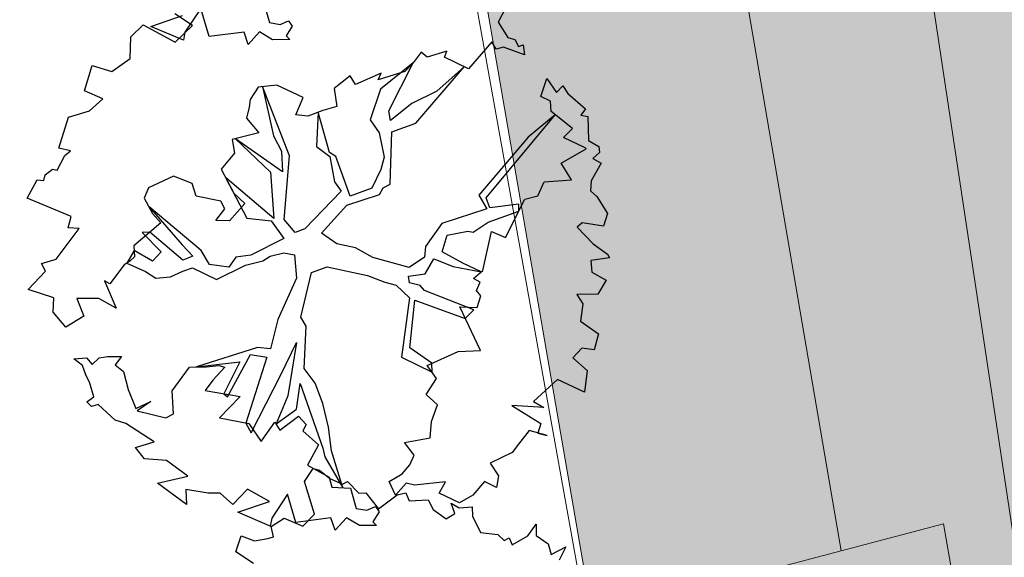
# Model space of a CAD drawing. Header units: metres. Extents: x 2643011 to 2643179, y 1217594 to 1217713.
# Tile 9 of 60: x 2643073.02 to 2643079.56, y 1217614.47 to 1217618.04. Entities that reach past the tile are written whole.
import ezdxf

# ---------------------------------------------------------------- set-up
doc = ezdxf.new("R2010")
doc.units = ezdxf.units.M
doc.linetypes.add('AUSGEZOGEN', pattern=[0])
for name, color, linetype in [('XR$1$_65373', 7, 'Continuous'), ('XR$1$_65386', 7, 'Continuous'), ('XR$1$_65388', 7, 'Continuous'), ('XR$1$_65398', 7, 'Continuous'), ('XR$1$_65411', 7, 'Continuous'), ('XR$1$_65414', 7, 'Continuous'), ('XR$1$_65415', 7, 'Continuous')]:
    doc.layers.add(name, color=color, linetype=linetype)

msp = doc.modelspace()

# ---------------------------------------------------------------- hatches: boundary and pattern name
at = {"layer": 'XR$1$_65414', "linetype": 'AUSGEZOGEN', "lineweight": 20, "true_color": 0xf0f0ea, "transparency": 33554687}
msp.add_hatch(color=7, dxfattribs=at).paths.add_polyline_path([(2643081.6477, 1217621.1675), (2643075.7518, 1217620.3071), (2643077.4969, 1217610.1762), (2643079.2023, 1217595.2555), (2643079.2621, 1217594.3871), (2643084.8482, 1217594.3871), (2643083.0601, 1217610.2331)])

# ---------------------------------------------------------------- linework, layer by layer
at = {"layer": 'XR$1$_65373', "color": 3, "linetype": 'AUSGEZOGEN', "lineweight": 20, "transparency": 33554687}
msp.add_line((2643069.9077, 1217652.4037), (2643077.7117, 1217608.9098), dxfattribs=at)
at = {"layer": 'XR$1$_65386', "color": 204, "linetype": 'AUSGEZOGEN', "lineweight": 20, "transparency": 33554687}
for p, q in [((2643079.1583, 1217614.6901), (2643077.7996, 1217614.3325)), ((2643079.4386, 1217613.1141), (2643079.1583, 1217614.6901))]:
    msp.add_line(p, q, dxfattribs=at)
at = {"layer": 'XR$1$_65388', "color": 6, "linetype": 'AUSGEZOGEN', "lineweight": 20, "transparency": 33554687}
msp.add_line((2643078.4797, 1217614.5111), (2643072.7707, 1217647.8452), dxfattribs=at)
at = {"layer": 'XR$1$_65398', "color": 250, "linetype": 'AUSGEZOGEN', "lineweight": -3, "transparency": 33554687}
for p, q in [((2643074.6415, 1217618.1587), (2643074.6805, 1217618.0233)), ((2643073.8941, 1217617.9978), (2643074.1045, 1217618.0701)), ((2643074.1704, 1217618.0033), (2643074.0532, 1217618.0821)), ((2643074.2245, 1217618.1179), (2643074.1198, 1217617.9593)), ((2643074.2798, 1217617.9309), (2643074.2245, 1217618.1179)), ((2643076.2472, 1217618.1148), (2643076.2015, 1217618.0258)), ((2643073.7608, 1217617.9279), (2643073.8427, 1217618.0097)), ((2643073.8427, 1217618.0097), (2643074.0548, 1217617.8945)), ((2643074.0548, 1217617.8945), (2643074.1704, 1217618.0033)), ((2643074.6805, 1217618.0233), (2643074.7516, 1217618.0114)), ((2643074.7516, 1217618.0114), (2643074.8079, 1217618.0364)), ((2643074.8331, 1217618.0003), (2643074.7918, 1217617.9353)), ((2643074.8079, 1217618.0364), (2643074.8331, 1217618.0003)), ((2643076.2015, 1217618.0258), (2643076.2654, 1217617.9252)), ((2643074.1093, 1217617.9059), (2643073.8941, 1217617.9978)), ((2643074.1198, 1217617.9593), (2643074.1093, 1217617.9059)), ((2643074.5126, 1217617.961), (2643074.2798, 1217617.9309)), ((2643074.5407, 1217617.8785), (2643074.5126, 1217617.961)), ((2643074.6159, 1217617.9614), (2643074.5407, 1217617.8785)), ((2643074.7019, 1217617.9095), (2643074.6159, 1217617.9614)), ((2643074.7918, 1217617.9353), (2643074.8155, 1217617.9107)), ((2643073.7559, 1217617.7848), (2643073.7608, 1217617.9279)), ((2643074.8155, 1217617.9107), (2643074.7019, 1217617.9095)), ((2643076.1579, 1217617.8947), (2643076.0035, 1217617.716)), ((2643076.1883, 1217617.8459), (2643076.1579, 1217617.8947)), ((2643076.2654, 1217617.9252), (2643076.3115, 1217617.9109)), ((2643076.3115, 1217617.9109), (2643076.3357, 1217617.865)), ((2643076.3357, 1217617.865), (2643076.3673, 1217617.8754)), ((2643076.3673, 1217617.8754), (2643076.3754, 1217617.8102)), ((2643075.6901, 1217617.8272), (2643075.6367, 1217617.7558)), ((2643075.7293, 1217617.7938), (2643075.6901, 1217617.8272)), ((2643075.8592, 1217617.8345), (2643075.7293, 1217617.7938)), ((2643075.8436, 1217617.7938), (2643075.8592, 1217617.8345)), ((2643076.235, 1217617.8597), (2643076.1883, 1217617.8459)), ((2643076.3754, 1217617.8102), (2643076.235, 1217617.8597)), ((2643073.452, 1217617.5705), (2643073.504, 1217617.7384)), ((2643073.504, 1217617.7384), (2643073.6332, 1217617.6985)), ((2643073.6332, 1217617.6985), (2643073.7559, 1217617.7848)), ((2643075.6367, 1217617.7558), (2643075.4198, 1217617.5812)), ((2643075.4743, 1217617.437), (2643075.6367, 1217617.7558)), ((2643075.6367, 1217617.7558), (2643075.5805, 1217617.6983)), ((2643076.0035, 1217617.716), (2643075.8436, 1217617.7938)), ((2643075.4243, 1217617.687), (2643075.2524, 1217617.6118)), ((2643075.5805, 1217617.6983), (2643075.4038, 1217617.6438)), ((2643075.4038, 1217617.6438), (2643075.4243, 1217617.687)), ((2643075.6539, 1217617.3541), (2643075.9744, 1217617.7302)), ((2643075.9744, 1217617.7302), (2643075.7941, 1217617.5685)), ((2643074.7313, 1217617.6073), (2643074.6063, 1217617.5954)), ((2643074.9041, 1217617.5255), (2643074.7313, 1217617.6073)), ((2643075.2175, 1217617.6691), (2643075.11, 1217617.5861)), ((2643075.2524, 1217617.6118), (2643075.2175, 1217617.6691)), ((2643076.4835, 1217617.5321), (2643076.5243, 1217617.6509)), ((2643076.5243, 1217617.6509), (2643076.588, 1217617.5594)), ((2643073.5736, 1217617.5157), (2643073.452, 1217617.5705)), ((2643074.6063, 1217617.5954), (2643074.5525, 1217617.513)), ((2643074.8147, 1217617.1386), (2643074.6356, 1217617.5982)), ((2643074.6356, 1217617.5982), (2643074.708, 1217617.2707)), ((2643075.11, 1217617.5861), (2643075.1296, 1217617.4668)), ((2643075.4198, 1217617.5812), (2643075.3497, 1217617.3775)), ((2643075.7941, 1217617.5685), (2643075.6278, 1217617.4855)), ((2643076.588, 1217617.5594), (2643076.6298, 1217617.6031)), ((2643076.6298, 1217617.6031), (2643076.6633, 1217617.5512)), ((2643076.6633, 1217617.5512), (2643076.7809, 1217617.4511)), ((2643073.4854, 1217617.4368), (2643073.5736, 1217617.5157)), ((2643074.5525, 1217617.513), (2643074.5468, 1217617.4622)), ((2643074.8571, 1217617.4096), (2643074.9041, 1217617.5255)), ((2643075.6278, 1217617.4855), (2643075.486, 1217617.3737)), ((2643076.5489, 1217617.5017), (2643076.4835, 1217617.5321)), ((2643076.5528, 1217617.4328), (2643076.5489, 1217617.5017)), ((2643073.3452, 1217617.3953), (2643073.4854, 1217617.4368)), ((2643074.5468, 1217617.4622), (2643074.5277, 1217617.3872)), ((2643075.0361, 1217617.4391), (2643074.9367, 1217617.4022)), ((2643075.0055, 1217617.4277), (2643074.9936, 1217617.2005)), ((2643075.0801, 1217617.1596), (2643075.0055, 1217617.4277)), ((2643075.1296, 1217617.4668), (2643075.0361, 1217617.4391)), ((2643075.486, 1217617.3737), (2643075.4743, 1217617.437)), ((2643076.1204, 1217616.8589), (2643076.5801, 1217617.4106)), ((2643076.5801, 1217617.4106), (2643076.3995, 1217617.2608)), ((2643076.6934, 1217617.3185), (2643076.5528, 1217617.4328)), ((2643076.7809, 1217617.4511), (2643076.7501, 1217617.4071)), ((2643073.2812, 1217617.1886), (2643073.3452, 1217617.3953)), ((2643074.5277, 1217617.3872), (2643074.611, 1217617.2906)), ((2643074.9367, 1217617.4022), (2643074.8571, 1217617.4096)), ((2643075.3497, 1217617.3775), (2643075.4108, 1217617.2908)), ((2643075.4944, 1217617.2963), (2643075.6539, 1217617.3541)), ((2643076.7501, 1217617.4071), (2643076.7973, 1217617.3996)), ((2643076.7973, 1217617.3996), (2643076.8002, 1217617.2389)), ((2643074.611, 1217617.2906), (2643074.4342, 1217617.2453)), ((2643075.4108, 1217617.2908), (2643075.4425, 1217617.1283)), ((2643075.4824, 1217616.9502), (2643075.4944, 1217617.2963)), ((2643076.6336, 1217617.2592), (2643076.6934, 1217617.3185)), ((2643074.4342, 1217617.2453), (2643074.449, 1217617.1558)), ((2643074.7687, 1217617.0325), (2643074.4552, 1217617.2507)), ((2643074.4552, 1217617.2507), (2643074.6888, 1217617.029)), ((2643074.708, 1217617.2707), (2643074.7615, 1217617.1692)), ((2643076.3995, 1217617.2608), (2643076.0723, 1217616.8768)), ((2643076.778, 1217617.1902), (2643076.6336, 1217617.2592)), ((2643076.8002, 1217617.2389), (2643076.8701, 1217617.2001)), ((2643073.3598, 1217617.1714), (2643073.2812, 1217617.1886)), ((2643073.322, 1217617.1406), (2643073.3598, 1217617.1714)), ((2643074.449, 1217617.1558), (2643074.3596, 1217617.05)), ((2643074.7615, 1217617.1692), (2643074.7687, 1217617.0325)), ((2643074.9936, 1217617.2005), (2643075.0831, 1217617.1334)), ((2643075.1222, 1217617.1324), (2643075.0801, 1217617.1596)), ((2643076.6195, 1217617.0896), (2643076.7861, 1217617.1836)), ((2643076.7861, 1217617.1836), (2643076.778, 1217617.1902)), ((2643076.8746, 1217617.1593), (2643076.8302, 1217617.1204)), ((2643076.8701, 1217617.2001), (2643076.8746, 1217617.1593)), ((2643073.2715, 1217617.043), (2643073.2956, 1217617.0881)), ((2643073.2956, 1217617.0881), (2643073.322, 1217617.1406)), ((2643074.7793, 1217616.7138), (2643074.8147, 1217617.1386)), ((2643075.0831, 1217617.1334), (2643075.113, 1217616.9654)), ((2643075.2177, 1217616.8693), (2643075.1222, 1217617.1324)), ((2643075.4425, 1217617.1283), (2643075.4204, 1217617.0472)), ((2643076.6885, 1217616.9793), (2643076.6195, 1217617.0896)), ((2643076.8853, 1217617.0892), (2643076.8176, 1217616.9717)), ((2643076.8302, 1217617.1204), (2643076.8853, 1217617.0892)), ((2643073.191, 1217617.0113), (2643073.2409, 1217617.0484)), ((2643073.2409, 1217617.0484), (2643073.2715, 1217617.043)), ((2643074.3596, 1217617.05), (2643074.4443, 1217616.8893)), ((2643074.6888, 1217617.029), (2643074.7107, 1217616.7209)), ((2643075.4204, 1217617.0472), (2643075.3619, 1217616.9237)), ((2643073.0715, 1217616.8572), (2643073.1373, 1217616.9784)), ((2643073.1373, 1217616.9784), (2643073.1826, 1217616.9745)), ((2643073.1826, 1217616.9745), (2643073.191, 1217617.0113)), ((2643074.0435, 1217617.0022), (2643073.8784, 1217616.9259)), ((2643074.1668, 1217616.9529), (2643074.0435, 1217617.0022)), ((2643074.1948, 1217616.8704), (2643074.1668, 1217616.9529)), ((2643074.7107, 1217616.7209), (2643074.3889, 1217616.9944)), ((2643074.3889, 1217616.9944), (2643074.5316, 1217616.7237)), ((2643075.113, 1217616.9654), (2643075.1571, 1217616.9022)), ((2643076.4641, 1217616.8718), (2643076.5073, 1217616.9656)), ((2643076.5073, 1217616.9656), (2643076.6885, 1217616.9793)), ((2643076.8176, 1217616.9717), (2643076.8141, 1217616.905)), ((2643073.8784, 1217616.9259), (2643073.8499, 1217616.8569)), ((2643074.4443, 1217616.8893), (2643074.5179, 1217616.82)), ((2643075.1571, 1217616.9022), (2643074.9157, 1217616.6514)), ((2643075.3619, 1217616.9237), (2643075.2177, 1217616.8693)), ((2643075.4112, 1217616.8802), (2643075.4364, 1217616.926)), ((2643075.4364, 1217616.926), (2643075.4824, 1217616.9502)), ((2643076.8141, 1217616.905), (2643076.8552, 1217616.868)), ((2643073.3631, 1217616.7346), (2643073.0715, 1217616.8572)), ((2643073.8499, 1217616.8569), (2643073.9034, 1217616.7554)), ((2643074.3575, 1217616.8373), (2643074.1948, 1217616.8704)), ((2643074.3842, 1217616.7865), (2643074.3575, 1217616.8373)), ((2643075.1952, 1217616.8096), (2643075.4112, 1217616.8802)), ((2643076.0723, 1217616.8768), (2643076.1262, 1217616.7863)), ((2643076.1451, 1217616.7916), (2643076.1204, 1217616.8589)), ((2643076.2483, 1217616.5958), (2643076.3784, 1217616.8498)), ((2643076.3784, 1217616.8498), (2643076.4641, 1217616.8718)), ((2643076.8552, 1217616.868), (2643076.9261, 1217616.7541)), ((2643074.2277, 1217616.5094), (2643073.8811, 1217616.7977)), ((2643073.8811, 1217616.7977), (2643074.1004, 1217616.5458)), ((2643074.3242, 1217616.707), (2643074.3842, 1217616.7865)), ((2643074.5179, 1217616.82), (2643074.4159, 1217616.706)), ((2643075.0275, 1217616.6238), (2643075.1952, 1217616.8096)), ((2643076.1262, 1217616.7863), (2643075.8259, 1217616.6881)), ((2643076.1343, 1217616.6978), (2643076.338, 1217616.7708)), ((2643076.3376, 1217616.8159), (2643076.1451, 1217616.7916)), ((2643076.338, 1217616.7708), (2643076.3376, 1217616.8159)), ((2643073.344, 1217616.6596), (2643073.3631, 1217616.7346)), ((2643073.9586, 1217616.6918), (2643073.7798, 1217616.5389)), ((2643073.9034, 1217616.7554), (2643073.9586, 1217616.6918)), ((2643074.4159, 1217616.706), (2643074.3242, 1217616.707)), ((2643074.5316, 1217616.7237), (2643074.6921, 1217616.7064)), ((2643074.6921, 1217616.7064), (2643074.7759, 1217616.5885)), ((2643074.852, 1217616.6286), (2643074.7793, 1217616.7138)), ((2643076.0355, 1217616.6303), (2643076.1343, 1217616.6978)), ((2643076.7594, 1217616.6924), (2643076.7252, 1217616.6636)), ((2643076.9011, 1217616.6698), (2643076.7594, 1217616.6924)), ((2643076.9261, 1217616.7541), (2643076.9011, 1217616.6698)), ((2643073.2642, 1217616.4507), (2643073.4162, 1217616.6544)), ((2643073.4162, 1217616.6544), (2643073.344, 1217616.6596)), ((2643073.8869, 1217616.6305), (2643073.8365, 1217616.6275)), ((2643073.8365, 1217616.6275), (2643073.9627, 1217616.4994)), ((2643074.1056, 1217616.4451), (2643073.8869, 1217616.6305)), ((2643074.9157, 1217616.6514), (2643074.852, 1217616.6286)), ((2643075.8259, 1217616.6881), (2643075.7186, 1217616.5343)), ((2643075.8624, 1217616.6101), (2643075.9993, 1217616.6375)), ((2643075.9993, 1217616.6375), (2643076.0355, 1217616.6303)), ((2643076.0984, 1217616.3763), (2643076.157, 1217616.6342)), ((2643076.157, 1217616.6342), (2643076.2483, 1217616.5958)), ((2643076.7252, 1217616.6636), (2643076.8327, 1217616.5535)), ((2643074.7759, 1217616.5885), (2643074.5577, 1217616.4781)), ((2643075.1298, 1217616.5527), (2643075.0275, 1217616.6238)), ((2643075.8281, 1217616.4994), (2643075.8624, 1217616.6101)), ((2643073.7822, 1217616.5088), (2643073.733, 1217616.4244)), ((2643073.7798, 1217616.5389), (2643073.7856, 1217616.4663)), ((2643073.9048, 1217616.4365), (2643073.7822, 1217616.5088)), ((2643073.9627, 1217616.4994), (2643073.9048, 1217616.4365)), ((2643074.1004, 1217616.5458), (2643074.1729, 1217616.4698)), ((2643074.2835, 1217616.4153), (2643074.2277, 1217616.5094)), ((2643075.252, 1217616.526), (2643075.1298, 1217616.5527)), ((2643075.3676, 1217616.4619), (2643075.252, 1217616.526)), ((2643075.7186, 1217616.5343), (2643075.7122, 1217616.4645)), ((2643075.9648, 1217616.4247), (2643075.8281, 1217616.4994)), ((2643076.8327, 1217616.5535), (2643076.9277, 1217616.4846)), ((2643073.167, 1217616.4211), (2643073.2642, 1217616.4507)), ((2643073.7526, 1217616.4381), (2643073.7165, 1217616.4128)), ((2643073.7856, 1217616.4663), (2643073.7526, 1217616.4381)), ((2643074.1729, 1217616.4698), (2643074.1056, 1217616.4451)), ((2643074.4572, 1217616.4637), (2643074.4122, 1217616.3967)), ((2643074.5577, 1217616.4781), (2643074.4572, 1217616.4637)), ((2643074.5231, 1217616.4119), (2643074.6379, 1217616.4401)), ((2643074.6379, 1217616.4401), (2643074.6868, 1217616.4705)), ((2643074.6868, 1217616.4705), (2643074.7774, 1217616.492)), ((2643074.7774, 1217616.492), (2643074.8485, 1217616.4801)), ((2643074.8485, 1217616.4801), (2643074.861, 1217616.3245)), ((2643075.6086, 1217616.3944), (2643075.3676, 1217616.4619)), ((2643075.7122, 1217616.4645), (2643075.6086, 1217616.3944)), ((2643075.7164, 1217616.354), (2643075.7723, 1217616.453)), ((2643075.7723, 1217616.453), (2643075.9011, 1217616.402)), ((2643076.9411, 1217616.4593), (2643076.8162, 1217616.4413)), ((2643076.8162, 1217616.4413), (2643076.8239, 1217616.3651)), ((2643076.9277, 1217616.4846), (2643076.9411, 1217616.4593)), ((2643073.0785, 1217616.2494), (2643073.1938, 1217616.3704)), ((2643073.1938, 1217616.3704), (2643073.167, 1217616.4211)), ((2643073.7165, 1217616.4128), (2643073.6209, 1217616.2867)), ((2643073.733, 1217616.4244), (2643073.8586, 1217616.3689)), ((2643073.8586, 1217616.3689), (2643073.9256, 1217616.3239)), ((2643074.0244, 1217616.3327), (2643074.1067, 1217616.3699)), ((2643074.1067, 1217616.3699), (2643074.1703, 1217616.3927)), ((2643074.1703, 1217616.3927), (2643074.3303, 1217616.3149)), ((2643074.4122, 1217616.3967), (2643074.2835, 1217616.4153)), ((2643074.3303, 1217616.3149), (2643074.5231, 1217616.4119)), ((2643074.9604, 1217616.3615), (2643075.0641, 1217616.3992)), ((2643075.0641, 1217616.3992), (2643075.3336, 1217616.3421)), ((2643075.9011, 1217616.402), (2643076.0877, 1217616.367)), ((2643076.0877, 1217616.367), (2643075.9648, 1217616.4247)), ((2643076.0361, 1217616.3218), (2643076.0984, 1217616.3763)), ((2643076.8239, 1217616.3651), (2643076.9174, 1217616.3109)), ((2643073.6209, 1217616.2867), (2643073.5844, 1217616.3061)), ((2643073.5844, 1217616.3061), (2643073.6629, 1217616.1251)), ((2643073.9256, 1217616.3239), (2643074.0244, 1217616.3327)), ((2643074.861, 1217616.3245), (2643074.7362, 1217616.0487)), ((2643074.8898, 1217616.0649), (2643074.9604, 1217616.3615)), ((2643075.3336, 1217616.3421), (2643075.4475, 1217616.2987)), ((2643075.4475, 1217616.2987), (2643075.5231, 1217616.2783)), ((2643075.6055, 1217616.3388), (2643075.7164, 1217616.354)), ((2643075.6126, 1217616.2931), (2643075.6055, 1217616.3388)), ((2643076.0812, 1217616.2977), (2643076.0361, 1217616.3218)), ((2643076.9174, 1217616.3109), (2643076.8632, 1217616.2174)), ((2643073.2483, 1217616.1938), (2643073.0785, 1217616.2494)), ((2643075.5231, 1217616.2783), (2643075.6105, 1217616.1947)), ((2643075.6821, 1217616.2757), (2643075.6126, 1217616.2931)), ((2643075.7103, 1217616.2427), (2643075.6821, 1217616.2757)), ((2643076.0381, 1217616.1129), (2643075.7103, 1217616.2427)), ((2643076.0567, 1217616.2416), (2643076.0812, 1217616.2977)), ((2643076.0856, 1217616.2074), (2643076.0567, 1217616.2416)), ((2643073.2443, 1217616.099), (2643073.2483, 1217616.1938)), ((2643073.5484, 1217616.1899), (2643073.4024, 1217616.1885)), ((2643073.4024, 1217616.1885), (2643073.4483, 1217616.0722)), ((2643073.6629, 1217616.1251), (2643073.5484, 1217616.1899)), ((2643075.6105, 1217616.1947), (2643075.5591, 1217615.8001)), ((2643075.6134, 1217615.8611), (2643075.6475, 1217616.1771)), ((2643075.6475, 1217616.1771), (2643075.9818, 1217616.0567)), ((2643076.0616, 1217616.1299), (2643076.0856, 1217616.2074)), ((2643076.8632, 1217616.2174), (2643076.7239, 1217616.215)), ((2643076.7239, 1217616.215), (2643076.7625, 1217616.1536)), ((2643076.0824, 1217615.8444), (2643075.9454, 1217616.1335)), ((2643075.9454, 1217616.1335), (2643076.0616, 1217616.1299)), ((2643075.9818, 1217616.0567), (2643076.0381, 1217616.1129)), ((2643076.7625, 1217616.1536), (2643076.7479, 1217616.0378)), ((2643073.3295, 1217615.9988), (2643073.2443, 1217616.099)), ((2643073.4483, 1217616.0722), (2643073.3295, 1217615.9988)), ((2643074.7362, 1217616.0487), (2643074.6873, 1217615.8546)), ((2643074.9253, 1217616.0064), (2643074.8898, 1217616.0649)), ((2643076.7479, 1217616.0378), (2643076.867, 1217615.9554)), ((2643074.9119, 1217615.7244), (2643074.9253, 1217616.0064)), ((2643076.867, 1217615.9554), (2643076.8376, 1217615.8472)), ((2643074.6009, 1217615.8631), (2643074.1972, 1217615.7341)), ((2643074.6873, 1217615.8546), (2643074.6009, 1217615.8631)), ((2643074.7587, 1217615.6869), (2643074.8599, 1217615.8962)), ((2643074.8599, 1217615.8962), (2643074.8028, 1217615.5418)), ((2643075.7592, 1217615.7604), (2643075.6134, 1217615.8611)), ((2643075.9353, 1217615.8363), (2643076.0824, 1217615.8444)), ((2643076.7561, 1217615.8583), (2643076.6969, 1217615.7947)), ((2643076.8376, 1217615.8472), (2643076.7561, 1217615.8583)), ((2643073.3817, 1217615.7885), (2643073.4653, 1217615.794)), ((2643073.4383, 1217615.7427), (2643073.3817, 1217615.7885)), ((2643073.4653, 1217615.794), (2643073.5042, 1217615.7496)), ((2643073.5042, 1217615.7496), (2643073.5508, 1217615.7958)), ((2643073.5508, 1217615.7958), (2643073.6056, 1217615.8031)), ((2643073.6056, 1217615.8031), (2643073.6979, 1217615.8039)), ((2643073.6979, 1217615.8039), (2643073.6557, 1217615.7492)), ((2643074.4015, 1217615.5356), (2643074.5555, 1217615.8175)), ((2643074.6628, 1217615.7984), (2643074.5236, 1217615.3611)), ((2643074.5555, 1217615.8175), (2643074.6628, 1217615.7984)), ((2643075.5591, 1217615.8001), (2643075.7623, 1217615.6985)), ((2643075.729, 1217615.7445), (2643075.9353, 1217615.8363)), ((2643076.6969, 1217615.7947), (2643076.791, 1217615.71)), ((2643073.4636, 1217615.6742), (2643073.4383, 1217615.7427)), ((2643073.6557, 1217615.7492), (2643073.7123, 1217615.7034)), ((2643074.0346, 1217615.5753), (2643074.1503, 1217615.7336)), ((2643074.1503, 1217615.7336), (2643074.264, 1217615.7348)), ((2643074.1972, 1217615.7341), (2643074.4838, 1217615.7689)), ((2643074.264, 1217615.7348), (2643074.3456, 1217615.7439)), ((2643074.3844, 1217615.7319), (2643074.3044, 1217615.6465)), ((2643074.3456, 1217615.7439), (2643074.3844, 1217615.7319)), ((2643074.4838, 1217615.7689), (2643074.3778, 1217615.556)), ((2643074.9848, 1217615.627), (2643074.9119, 1217615.7244)), ((2643075.7913, 1217615.6584), (2643075.729, 1217615.7445)), ((2643075.7623, 1217615.6985), (2643075.7592, 1217615.7604)), ((2643076.791, 1217615.71), (2643076.7746, 1217615.5654)), ((2643073.4859, 1217615.6319), (2643073.4636, 1217615.6742)), ((2643073.7123, 1217615.7034), (2643073.743, 1217615.5837)), ((2643074.3044, 1217615.6465), (2643074.2545, 1217615.577)), ((2643074.5606, 1217615.2952), (2643074.7587, 1217615.6869)), ((2643075.7227, 1217615.5513), (2643075.7913, 1217615.6584)), ((2643076.5956, 1217615.6501), (2643076.4344, 1217615.5049)), ((2643076.7746, 1217615.5654), (2643076.5956, 1217615.6501)), ((2643073.5155, 1217615.5348), (2643073.4859, 1217615.6319)), ((2643073.743, 1217615.5837), (2643073.7933, 1217615.4589)), ((2643074.8603, 1217615.4532), (2643074.8847, 1217615.6236)), ((2643074.8847, 1217615.6236), (2643075.0351, 1217615.1949)), ((2643075.0348, 1217615.4912), (2643074.9848, 1217615.627)), ((2643073.4673, 1217615.5032), (2643073.5155, 1217615.5348)), ((2643074.044, 1217615.4227), (2643074.0346, 1217615.5753)), ((2643074.2545, 1217615.577), (2643074.487, 1217615.5374)), ((2643074.487, 1217615.5374), (2643074.3501, 1217615.3957)), ((2643074.3778, 1217615.556), (2643074.4015, 1217615.5356)), ((2643074.8028, 1217615.5418), (2643074.7248, 1217615.3549)), ((2643075.7976, 1217615.4826), (2643075.7227, 1217615.5513)), ((2643073.4991, 1217615.4721), (2643073.4673, 1217615.5032)), ((2643073.5423, 1217615.484), (2643073.4991, 1217615.4721)), ((2643073.6557, 1217615.3801), (2643073.5423, 1217615.484)), ((2643073.7933, 1217615.4589), (2643073.8925, 1217615.505)), ((2643073.8925, 1217615.505), (2643073.8022, 1217615.442)), ((2643074.7248, 1217615.3549), (2643074.8603, 1217615.4532)), ((2643075.0743, 1217615.3344), (2643075.0348, 1217615.4912)), ((2643075.7578, 1217615.3705), (2643075.7976, 1217615.4826)), ((2643076.503, 1217615.4655), (2643076.2907, 1217615.4786)), ((2643076.2907, 1217615.4786), (2643076.484, 1217615.3581)), ((2643076.4344, 1217615.5049), (2643076.503, 1217615.4655)), ((2643073.8022, 1217615.442), (2643073.9933, 1217615.396)), ((2643073.9933, 1217615.396), (2643074.044, 1217615.4227)), ((2643074.3501, 1217615.3957), (2643074.5434, 1217615.3572)), ((2643074.7496, 1217615.3146), (2643074.8741, 1217615.4065)), ((2643074.8741, 1217615.4065), (2643074.9242, 1217615.3525)), ((2643073.7271, 1217615.3591), (2643073.6557, 1217615.3801)), ((2643073.9155, 1217615.2361), (2643073.7271, 1217615.3591)), ((2643074.5236, 1217615.3611), (2643074.5606, 1217615.2952)), ((2643074.5434, 1217615.3572), (2643074.6272, 1217615.2392)), ((2643074.6272, 1217615.2392), (2643074.7173, 1217615.367)), ((2643074.7173, 1217615.367), (2643074.7496, 1217615.3146)), ((2643074.9242, 1217615.3525), (2643074.9037, 1217615.3093)), ((2643075.093, 1217615.1759), (2643075.0743, 1217615.3344)), ((2643075.7498, 1217615.2628), (2643075.7578, 1217615.3705)), ((2643076.484, 1217615.3581), (2643076.464, 1217615.2935)), ((2643074.9037, 1217615.3093), (2643075.0065, 1217615.2168)), ((2643075.5775, 1217615.2322), (2643075.7498, 1217615.2628)), ((2643076.4061, 1217615.3124), (2643076.3354, 1217615.2211)), ((2643076.526, 1217615.2784), (2643076.4061, 1217615.3124)), ((2643076.464, 1217615.2935), (2643076.526, 1217615.2784)), ((2643073.7904, 1217615.1979), (2643073.9155, 1217615.2361)), ((2643073.8519, 1217615.1223), (2643073.7904, 1217615.1979)), ((2643075.0065, 1217615.2168), (2643074.9331, 1217615.0808)), ((2643075.0351, 1217615.1949), (2643075.0486, 1217615.1371)), ((2643075.6435, 1217615.1481), (2643075.5775, 1217615.2322)), ((2643076.3354, 1217615.2211), (2643076.2932, 1217615.1664)), ((2643073.9976, 1217615.1126), (2643073.8519, 1217615.1223)), ((2643075.0486, 1217615.1371), (2643075.1686, 1217614.9314)), ((2643075.1686, 1217614.9314), (2643075.093, 1217615.1759)), ((2643075.6131, 1217615.0827), (2643075.6435, 1217615.1481)), ((2643076.2932, 1217615.1664), (2643076.1475, 1217615.0942)), ((2643074.1391, 1217615.0081), (2643073.9976, 1217615.1126)), ((2643074.9133, 1217614.9735), (2643074.9719, 1217615.0585)), ((2643074.9331, 1217615.0808), (2643075.0772, 1217615.0008)), ((2643074.9719, 1217615.0585), (2643075.0143, 1217615.0484)), ((2643075.5624, 1217615.0235), (2643075.6131, 1217615.0827)), ((2643076.1475, 1217615.0942), (2643076.2025, 1217615.0105)), ((2643073.9367, 1217614.9616), (2643074.1391, 1217615.0081)), ((2643075.0143, 1217615.0484), (2643075.0821, 1217614.9931)), ((2643075.0772, 1217615.0008), (2643075.0963, 1217614.9353)), ((2643075.0821, 1217614.9931), (2643075.1666, 1217614.9558)), ((2643075.4762, 1217614.9734), (2643075.5624, 1217615.0235)), ((2643076.2025, 1217615.0105), (2643076.1895, 1217614.9326)), ((2643074.1304, 1217614.8197), (2643073.9367, 1217614.9616)), ((2643074.9803, 1217614.7556), (2643074.9133, 1217614.9735)), ((2643075.0963, 1217614.9353), (2643075.2187, 1217614.9287)), ((2643075.1666, 1217614.9558), (2643075.2005, 1217614.9736)), ((2643075.2005, 1217614.9736), (2643075.2749, 1217614.894)), ((2643075.2187, 1217614.9287), (2643075.2576, 1217614.7933)), ((2643075.5185, 1217614.8815), (2643075.4762, 1217614.9734)), ((2643075.59, 1217614.9624), (2643075.5185, 1217614.8815)), ((2643075.6453, 1217614.9483), (2643075.59, 1217614.9624)), ((2643075.8502, 1217614.9699), (2643075.6453, 1217614.9483)), ((2643075.8096, 1217614.8945), (2643075.8502, 1217614.9699)), ((2643076.1098, 1217614.9724), (2643076.0323, 1217614.8822)), ((2643076.1895, 1217614.9326), (2643076.1098, 1217614.9724)), ((2643074.2741, 1217614.8955), (2643074.1251, 1217614.9204)), ((2643074.1251, 1217614.9204), (2643074.1304, 1217614.8197)), ((2643074.3548, 1217614.8948), (2643074.2741, 1217614.8955)), ((2643074.4377, 1217614.8196), (2643074.3548, 1217614.8948)), ((2643074.5357, 1217614.9207), (2643074.4377, 1217614.8196)), ((2643074.6817, 1217614.8402), (2643074.5357, 1217614.9207)), ((2643074.8016, 1217614.888), (2643074.6969, 1217614.7293)), ((2643074.857, 1217614.701), (2643074.8016, 1217614.888)), ((2643075.2749, 1217614.894), (2643075.3213, 1217614.8968)), ((2643075.3213, 1217614.8968), (2643075.4055, 1217614.7899)), ((2643075.4055, 1217614.7899), (2643075.5293, 1217614.883)), ((2643075.5293, 1217614.883), (2643075.5871, 1217614.8964)), ((2643075.5871, 1217614.8964), (2643075.609, 1217614.8431)), ((2643075.9448, 1217614.8314), (2643075.8096, 1217614.8945)), ((2643076.0323, 1217614.8822), (2643075.9448, 1217614.8314)), ((2643074.4712, 1217614.7678), (2643074.6817, 1217614.8402)), ((2643075.3288, 1217614.7814), (2643075.3851, 1217614.8065)), ((2643075.3851, 1217614.8065), (2643075.4103, 1217614.7704)), ((2643075.609, 1217614.8431), (2643075.7347, 1217614.8507)), ((2643075.7347, 1217614.8507), (2643075.7685, 1217614.7867)), ((2643075.912, 1217614.7605), (2643075.8873, 1217614.8278)), ((2643075.8873, 1217614.8278), (2643075.9418, 1217614.7978)), ((2643075.9418, 1217614.7978), (2643076.029, 1217614.8052)), ((2643076.029, 1217614.8052), (2643076.0304, 1217614.741)), ((2643074.6864, 1217614.6759), (2643074.4712, 1217614.7678)), ((2643074.6969, 1217614.7293), (2643074.6864, 1217614.6759)), ((2643074.6931, 1217614.6737), (2643074.778, 1217614.7293)), ((2643074.778, 1217614.7293), (2643074.9032, 1217614.6764)), ((2643075.0897, 1217614.7311), (2643074.857, 1217614.701)), ((2643074.9032, 1217614.6764), (2643074.9803, 1217614.7556)), ((2643075.1178, 1217614.6486), (2643075.0897, 1217614.7311)), ((2643075.193, 1217614.7314), (2643075.1178, 1217614.6486)), ((2643075.279, 1217614.6795), (2643075.193, 1217614.7314)), ((2643075.2576, 1217614.7933), (2643075.3288, 1217614.7814)), ((2643075.4103, 1217614.7704), (2643075.3689, 1217614.7053)), ((2643075.7685, 1217614.7867), (2643075.8554, 1217614.7244)), ((2643075.8554, 1217614.7244), (2643075.912, 1217614.7605)), ((2643076.0304, 1217614.741), (2643076.0822, 1217614.634)), ((2643074.7074, 1217614.6055), (2643074.6931, 1217614.6737)), ((2643075.3927, 1217614.6808), (2643075.279, 1217614.6795)), ((2643075.3689, 1217614.7053), (2643075.3927, 1217614.6808)), ((2643076.3973, 1217614.6103), (2643076.4531, 1217614.6891)), ((2643076.4531, 1217614.6891), (2643076.4541, 1217614.6139)), ((2643074.4572, 1217614.506), (2643074.4928, 1217614.6113)), ((2643074.4928, 1217614.6113), (2643074.5815, 1217614.5778)), ((2643074.671, 1217614.5925), (2643074.7074, 1217614.6055)), ((2643076.0822, 1217614.634), (2643076.198, 1217614.6194)), ((2643076.198, 1217614.6194), (2643076.2397, 1217614.5812)), ((2643076.2397, 1217614.5812), (2643076.2735, 1217614.599)), ((2643076.2735, 1217614.599), (2643076.2929, 1217614.5506)), ((2643076.2929, 1217614.5506), (2643076.3973, 1217614.6103)), ((2643076.4541, 1217614.6139), (2643076.5329, 1217614.5582)), ((2643074.5815, 1217614.5778), (2643074.671, 1217614.5925)), ((2643076.5329, 1217614.5582), (2643076.5534, 1217614.4871)), ((2643076.5534, 1217614.4871), (2643076.6512, 1217614.5387)), ((2643076.6512, 1217614.5387), (2643076.6055, 1217614.4498)), ((2643074.5744, 1217614.4273), (2643074.4572, 1217614.506))]:
    msp.add_line(p, q, dxfattribs=at)
at = {"layer": 'XR$1$_65411', "color": 8, "linetype": 'AUSGEZOGEN', "lineweight": 18, "transparency": 33554687}
msp.add_line((2643077.4969, 1217610.1762), (2643069.3293, 1217657.5902), dxfattribs=at)
at = {"layer": 'XR$1$_65415', "color": 8, "linetype": 'AUSGEZOGEN', "lineweight": 18, "transparency": 33554687}
msp.add_line((2643069.3293, 1217657.5902), (2643077.4969, 1217610.1762), dxfattribs=at)
at = {"layer": 'XR$1$_65415', "color": 7, "linetype": 'AUSGEZOGEN', "lineweight": 18, "transparency": 33554687}
msp.add_line((2643080.2365, 1217610.5301), (2643078.6998, 1217620.7373), dxfattribs=at)

doc.saveas('drawing.dxf')
